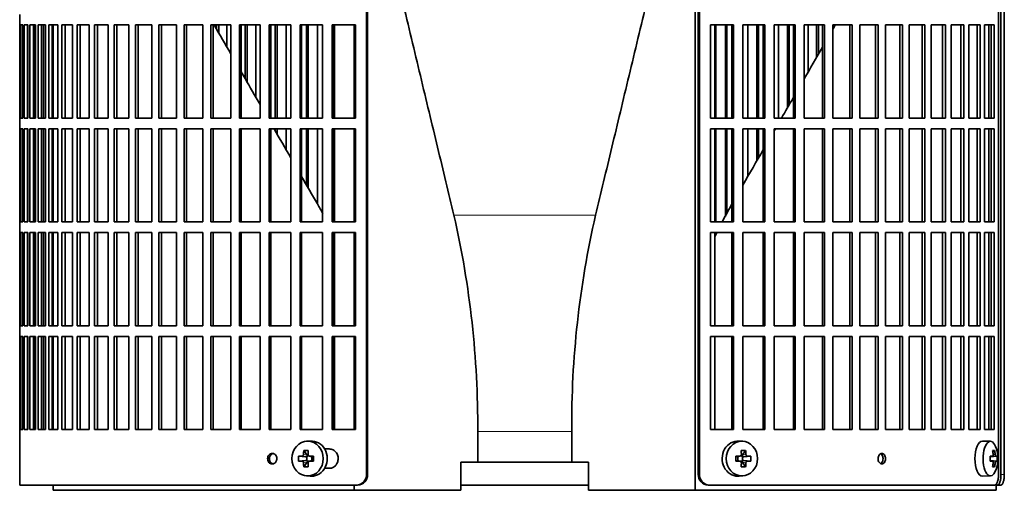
# Model space of a CAD drawing. Header units: millimetres. Extents: x 382 to 1256, y -1271 to 1550.
# Tile 10 of 22: x 388 to 668, y 7 to 141. Entities that reach past the tile are written whole.
import ezdxf

# ---------------------------------------------------------------- set-up
doc = ezdxf.new("R2010")
doc.units = ezdxf.units.MM
for name, color, linetype in [('M5X8_UNI7687', 7, 'Continuous'), ('VSI344-454_FILTR', 7, 'Continuous'), ('VSI344-454_SUPPO', 7, 'Continuous')]:
    doc.layers.add(name, color=color, linetype=linetype)

# ---------------------------------------------------------------- blocks, each defined once
blk = doc.blocks.new('SE')
at = {"layer": 'M5X8_UNI7687', "color": 7, "linetype": 'Continuous', "lineweight": 35}
for p, q in [((470.86, 20.78), (469.81, 20.71)), ((593.74, 20.71), (592.69, 20.78)), ((664.12, 20.72), (661.86, 20.79)), ((469.02, 18.12), (469.93, 16.82)), ((594.53, 18.12), (593.62, 16.82)), ((665.29, 18.12), (664.78, 17.73)), ((467.53, 16.48), (469.48, 16.32)), ((467.53, 15.09), (469.48, 15.25)), ((469.02, 13.45), (469.93, 14.75)), ((469.9, 15.22), (469.9, 16.35)), ((470.07, 16.54), (470.56, 16.54)), ((470.58, 15.04), (470.07, 15.04)), ((470.55, 16.51), (471.31, 16.32)), ((471.31, 15.25), (470.55, 15.06)), ((471.26, 16.33), (471.26, 15.24)), ((471.77, 16.48), (471.35, 16.32)), ((471.77, 15.09), (471.35, 15.25)), ((591.78, 16.48), (592.2, 16.32)), ((591.78, 15.09), (592.2, 15.25)), ((592.24, 16.32), (593, 16.51)), ((593, 15.06), (592.24, 15.25)), ((592.29, 15.24), (592.29, 16.33)), ((592.97, 16.54), (593.48, 16.54)), ((593.48, 15.04), (592.99, 15.04)), ((594.53, 13.45), (593.62, 14.75)), ((593.65, 16.35), (593.65, 15.22)), ((596.02, 16.48), (594.07, 16.32)), ((596.02, 15.09), (594.07, 15.25)), ((664.02, 16.43), (664.68, 16.5)), ((665.99, 16.48), (664.02, 16.34)), ((665.99, 15.09), (664.02, 15.24)), ((664.68, 15.08), (664.02, 15.14)), ((665.29, 13.45), (664.78, 13.84)), ((469.81, 10.86), (470.86, 10.8)), ((592.69, 10.8), (593.74, 10.86)), ((661.86, 10.79), (664.12, 10.86))]:
    blk.add_line(p, q, dxfattribs=at)
at = {"layer": 'M5X8_UNI7687', "color": 4, "linetype": 'Continuous', "lineweight": 9}
for p, q in [((468.92, 16.99), (469.93, 16.82)), ((593.62, 16.82), (594.63, 16.99)), ((664.88, 16.94), (665.48, 16.99)), ((469.48, 16.32), (468.47, 16.5)), ((468.47, 15.08), (469.48, 15.25)), ((469.93, 14.75), (468.92, 14.58)), ((470.66, 16.5), (471.35, 16.32)), ((471.35, 15.25), (470.66, 15.08)), ((592.2, 16.32), (592.89, 16.5)), ((592.89, 15.08), (592.2, 15.25)), ((594.63, 14.58), (593.62, 14.75)), ((595.08, 16.5), (594.07, 16.32)), ((594.07, 15.25), (595.08, 15.08)), ((665.69, 16.5), (664.02, 16.34)), ((664.02, 16.43), (664.67, 16.5)), ((664.02, 15.23), (665.69, 15.08)), ((664.67, 15.08), (664.02, 15.14)), ((665.48, 14.58), (664.88, 14.63))]:
    blk.add_line(p, q, dxfattribs=at)
at = {"layer": 'M5X8_UNI7687', "color": 7, "linetype": 'Continuous', "lineweight": 35}
for centre, radius, start, end in [((470.67, 16.96), 0.465, 175.8523, 268.5202), ((592.88, 16.96), 0.465, 271.4799, 4.1476), ((656.21, 15.79), 10, 343.7273, 16.2727), ((478.11, 15.79), 10.6, 176.2556, 183.7444), ((470.67, 14.61), 0.465, 91.4799, 184.1476), ((422.41, 15.79), 49.36, 359.1963, 0.8037), ((641.14, 15.79), 49.36, 179.1963, 180.8037), ((592.88, 14.61), 0.465, 355.8523, 88.5202), ((585.44, 15.79), 10.6, 356.2556, 3.7444), ((656.59, 15.79), 9.42, 355.7871, 4.2129)]:
    blk.add_arc(centre, radius, start, end, dxfattribs=at)
for centre in [(470.07, 15.79), (593.48, 15.79)]:
    blk.add_ellipse(centre, major_axis=(0, -4.93), ratio=0.906308, dxfattribs=at)
for centre, major_axis, ratio, start_param, end_param in [((471.13, 15.79), (0, -5), 0.906308, 0, 3.201231), ((592.42, 15.79), (0, -5), 0.906308, 3.081955, 6.283185), ((661.83, 15.79), (0, -5), 0.422618, 3.141593, 6.283185), ((664.1, 15.79), (0, -4.93), 0.422618, 2.175256, 6.283185), ((473.88, 15.79), (0, 10), 0.5, 1.335108, 1.449667), ((472.82, 12.72), (-8.86, 2.7), 0.529916, -1.123958, -0.974266), ((469.47, 16.82), (0.561, -0.512), 0.450112, 0.58713, 1.105331), ((473.6, 15.79), (0, 10), 0.34202, 1.335108, 1.449667), ((590.73, 12.72), (8.86, 2.7), 0.529916, 0.974266, 1.123958), ((589.95, 15.79), (0, 10), 0.34202, -1.449667, -1.335108), ((594.08, 16.82), (-0.561, -0.512), 0.450112, 5.177855, 5.696055), ((589.67, 15.79), (0, 10), 0.5, -1.449667, -1.335108), ((658.21, 12.72), (7.75, 5.06), 0.247104, 0.286808, 0.4365), ((656.29, 15.79), (0, 10), 0.866025, 4.833518, 4.948078), ((656.16, 15.79), (0, 10), 0.939693, 4.833518, 4.948078), ((473.74, 15.63), (-9.99, 0.37), 0.07899, -1.011873, -0.897313), ((473.74, 15.94), (-9.99, -0.37), 0.07899, 0.897313, 1.011873), ((473.88, 15.79), (0, -10), 0.5, -1.449667, -1.335108), ((469.47, 16.82), (0.85, -0.111), 0.58208, 4.795805, 5.314006), ((469.47, 14.75), (0.85, 0.111), 0.58208, 0.96918, 1.487381), ((469.67, 16.79), (0.019, -0.502), 0.906042, 0.483343, 1.010141), ((469.67, 14.78), (0.019, 0.502), 0.906042, 5.273044, 5.799842), ((469.47, 14.75), (0.561, 0.512), 0.450112, 5.177855, 5.696055), ((473.6, 15.79), (0, -10), 0.34202, -1.449667, -1.335108), ((473.74, 15.63), (-9.99, 0.37), 0.07899, -1.36869, -1.254131), ((473.74, 15.94), (-9.99, -0.37), 0.07899, 1.254131, 1.36869), ((471.35, 16.82), (0.03, 0.507), 0.355475, 3.073309, 3.29989), ((471.35, 14.75), (0.03, -0.507), 0.355475, 2.983295, 3.209876), ((589.81, 15.63), (9.99, 0.37), 0.07899, 1.254131, 1.36869), ((589.81, 15.94), (9.99, -0.37), 0.07899, -1.36869, -1.254131), ((592.2, 16.82), (-0.03, 0.507), 0.355475, 2.983295, 3.209876), ((592.2, 14.75), (-0.03, -0.507), 0.355475, 3.073309, 3.29989), ((589.95, 15.79), (0, -10), 0.34202, 1.335108, 1.449667), ((593.88, 16.79), (-0.019, -0.502), 0.906042, 5.273044, 5.799842), ((593.88, 14.78), (-0.019, 0.502), 0.906042, 0.483343, 1.010141), ((594.08, 14.75), (-0.561, 0.512), 0.450112, 0.58713, 1.105331), ((594.08, 16.82), (-0.85, -0.111), 0.58208, 0.96918, 1.487381), ((594.08, 14.75), (-0.85, 0.111), 0.58208, 4.795805, 5.314006), ((589.67, 15.79), (0, -10), 0.5, 1.335108, 1.449667), ((589.81, 15.63), (9.99, 0.37), 0.07899, 0.897313, 1.011873), ((589.81, 15.94), (9.99, -0.37), 0.07899, -1.011873, -0.897313), ((656.22, 15.63), (9.97, 0.79), 0.036834, 0.556003, 0.670562), ((659.51, 15.79), (0, -9.26), 0.488139, 1.49595, 1.645642), ((656.22, 15.94), (9.97, -0.79), 0.036834, -0.670562, -0.556003), ((656.29, 15.79), (0, -10), 0.866025, 1.335108, 1.449667), ((656.16, 15.79), (0, -10), 0.939693, 1.335108, 1.449667), ((656.22, 15.63), (9.97, 0.79), 0.036834, 0.199185, 0.313745), ((656.22, 15.94), (9.97, -0.79), 0.036834, -0.313745, -0.199185), ((472.82, 18.85), (-8.86, -2.7), 0.529916, 0.974266, 1.123958), ((590.73, 18.85), (8.86, -2.7), 0.529916, -1.123958, -0.974266), ((664.1, 15.79), (0, -4.93), 0.422618, 0, 0.966337), ((658.21, 18.85), (7.75, -5.06), 0.247104, -0.4365, -0.286808), ((471.13, 15.79), (0, -5), 0.906308, 6.223547, 6.283185), ((592.42, 15.79), (0, -5), 0.906308, 0, 0.059638), ((661.83, 15.79), (0, -5), 0.422618, 0, 0.012961)]:
    blk.add_ellipse(centre, major_axis=major_axis, ratio=ratio, start_param=start_param, end_param=end_param, dxfattribs=at)
for points in [[(468.47, 16.5), (468.48, 16.5), (468.51, 16.5), (468.56, 16.51), (468.59, 16.52), (468.63, 16.53), (468.67, 16.56), (468.71, 16.58), (468.74, 16.61), (468.78, 16.64), (468.81, 16.68), (468.84, 16.72), (468.86, 16.76), (468.88, 16.81), (468.89, 16.85), (468.91, 16.89), (468.92, 16.94), (468.92, 16.98), (468.92, 16.99)], [(594.63, 16.99), (594.63, 16.98), (594.63, 16.94), (594.64, 16.89), (594.65, 16.85), (594.67, 16.81), (594.69, 16.76), (594.71, 16.72), (594.74, 16.68), (594.77, 16.64), (594.81, 16.61), (594.84, 16.58), (594.88, 16.56), (594.92, 16.53), (594.95, 16.52), (594.99, 16.51), (595.04, 16.5), (595.06, 16.5), (595.08, 16.5)], [(664.67, 16.5), (664.68, 16.5), (664.7, 16.5), (664.73, 16.51), (664.75, 16.52), (664.77, 16.53), (664.79, 16.56), (664.81, 16.58), (664.83, 16.61), (664.84, 16.64), (664.86, 16.68), (664.87, 16.72), (664.88, 16.76), (664.88, 16.81), (664.89, 16.85), (664.89, 16.89), (664.89, 16.94), (664.89, 16.98), (664.88, 16.99)], [(665.48, 16.99), (665.49, 16.98), (665.49, 16.94), (665.5, 16.89), (665.51, 16.85), (665.52, 16.81), (665.53, 16.76), (665.54, 16.72), (665.55, 16.68), (665.57, 16.64), (665.58, 16.61), (665.6, 16.58), (665.62, 16.56), (665.63, 16.53), (665.65, 16.52), (665.66, 16.51), (665.68, 16.5), (665.69, 16.5), (665.69, 16.5)], [(468.92, 14.58), (468.92, 14.6), (468.92, 14.63), (468.91, 14.68), (468.89, 14.72), (468.88, 14.77), (468.86, 14.81), (468.84, 14.85), (468.81, 14.89), (468.78, 14.93), (468.74, 14.96), (468.71, 14.99), (468.67, 15.02), (468.63, 15.04), (468.59, 15.05), (468.56, 15.07), (468.51, 15.07), (468.48, 15.08), (468.47, 15.08)], [(595.08, 15.08), (595.06, 15.08), (595.04, 15.07), (594.99, 15.07), (594.95, 15.05), (594.92, 15.04), (594.88, 15.02), (594.84, 14.99), (594.81, 14.96), (594.77, 14.93), (594.74, 14.89), (594.71, 14.85), (594.69, 14.81), (594.67, 14.77), (594.65, 14.72), (594.64, 14.68), (594.63, 14.63), (594.63, 14.6), (594.63, 14.58)], [(664.88, 14.58), (664.89, 14.6), (664.89, 14.63), (664.89, 14.68), (664.89, 14.72), (664.88, 14.77), (664.88, 14.81), (664.87, 14.85), (664.86, 14.89), (664.84, 14.93), (664.83, 14.96), (664.81, 14.99), (664.79, 15.02), (664.77, 15.04), (664.75, 15.05), (664.73, 15.07), (664.7, 15.07), (664.68, 15.08), (664.67, 15.08)], [(665.69, 15.08), (665.69, 15.08), (665.68, 15.07), (665.66, 15.07), (665.65, 15.05), (665.63, 15.04), (665.62, 15.02), (665.6, 14.99), (665.58, 14.96), (665.57, 14.93), (665.55, 14.89), (665.54, 14.85), (665.53, 14.81), (665.52, 14.77), (665.51, 14.72), (665.5, 14.68), (665.49, 14.63), (665.49, 14.6), (665.48, 14.58)]]:
    blk.add_open_spline(points, degree=3, dxfattribs=at)
at = {"layer": 'VSI344-454_FILTR', "color": 7, "linetype": 'Continuous', "lineweight": 35}
for p, q in [((581.1, 11.29), (581.1, 284.29)), ((581.44, 11.29), (581.44, 284.29)), ((666.4, 11.29), (666.4, 284.29)), ((486.84, 11.29), (486.84, 282.29)), ((487.15, 11.29), (487.15, 282.29)), ((667.11, 11.29), (667.11, 280.29)), ((668.06, 11.29), (668.06, 280.29)), ((388.27, 142.04), (388.27, 139.04)), ((388.27, 139.04), (388.4, 139.04)), ((388.28, 112.54), (388.28, 139.04)), ((388.4, 112.54), (388.4, 139.04)), ((388.56, 139.04), (389.17, 139.04)), ((388.56, 112.54), (388.56, 139.04)), ((389.17, 112.54), (389.17, 139.04)), ((389.53, 139.04), (390.63, 139.04)), ((389.53, 112.54), (389.53, 139.04)), ((390.52, 112.54), (390.52, 139.04)), ((390.63, 112.54), (390.63, 139.04)), ((391.2, 139.04), (392.79, 139.04)), ((391.2, 112.54), (391.2, 139.04)), ((392.18, 112.54), (392.18, 139.04)), ((392.61, 112.54), (392.61, 139.04)), ((392.79, 112.54), (392.79, 139.04)), ((393.56, 139.04), (395.61, 139.04)), ((393.56, 112.54), (393.56, 139.04)), ((394.51, 112.54), (394.51, 139.04)), ((395.08, 112.54), (395.08, 139.04)), ((395.61, 112.54), (395.61, 139.04)), ((396.59, 139.04), (399.11, 139.04)), ((396.59, 112.54), (396.59, 139.04)), ((397.52, 112.54), (397.52, 139.04)), ((399.11, 112.54), (399.11, 139.04)), ((400.27, 139.04), (403.24, 139.04)), ((400.27, 112.54), (400.27, 139.04)), ((401.18, 112.54), (401.18, 139.04)), ((403.24, 112.54), (403.24, 139.04)), ((404.6, 139.04), (408.01, 139.04)), ((404.6, 112.54), (404.6, 139.04)), ((405.47, 112.54), (405.47, 139.04)), ((408.01, 112.54), (408.01, 139.04)), ((409.55, 139.04), (413.38, 139.04)), ((409.55, 112.54), (409.55, 139.04)), ((410.38, 112.54), (410.38, 139.04)), ((413.38, 112.54), (413.38, 139.04)), ((415.09, 139.04), (419.32, 139.04)), ((415.09, 112.54), (415.09, 139.04)), ((415.89, 112.54), (415.89, 139.04)), ((419.32, 112.54), (419.32, 139.04)), ((421.2, 139.04), (425.81, 139.04)), ((421.2, 112.54), (421.2, 139.04)), ((421.95, 112.54), (421.95, 139.04)), ((425.81, 112.54), (425.81, 139.04)), ((427.85, 139.04), (432.82, 139.04)), ((427.85, 112.54), (427.85, 139.04)), ((428.56, 112.54), (428.56, 139.04)), ((432.82, 112.54), (432.82, 139.04)), ((435, 139.04), (440.31, 139.04)), ((435, 112.54), (435, 139.04)), ((435.66, 112.54), (435.66, 139.04)), ((440.31, 112.54), (440.31, 139.04)), ((442.63, 139.04), (448.25, 139.04)), ((442.63, 112.54), (442.63, 139.04)), ((443.23, 112.54), (443.23, 139.04)), ((444.23, 137.81), (444.23, 139.04)), ((444.86, 136.72), (444.86, 139.04)), ((447.18, 132.69), (447.18, 139.04)), ((448.25, 112.54), (448.25, 139.04)), ((450.69, 139.04), (456.59, 139.04)), ((450.69, 112.54), (450.69, 139.04)), ((451.24, 112.54), (451.24, 139.04)), ((452.37, 123.7), (452.37, 139.04)), ((452.95, 122.71), (452.95, 139.04)), ((455.39, 118.48), (455.39, 139.04)), ((456.59, 112.54), (456.59, 139.04)), ((459.15, 139.04), (465.3, 139.04)), ((459.15, 112.54), (459.15, 139.04)), ((459.63, 112.54), (459.63, 139.04)), ((460.9, 112.54), (460.9, 139.04)), ((461.42, 112.54), (461.42, 139.04)), ((463.97, 112.54), (463.97, 139.04)), ((465.3, 112.54), (465.3, 139.04)), ((467.96, 139.04), (474.33, 139.04)), ((467.96, 112.54), (467.96, 139.04)), ((468.38, 112.54), (468.38, 139.04)), ((469.78, 112.54), (469.78, 139.04)), ((470.23, 112.54), (470.23, 139.04)), ((472.87, 112.54), (472.87, 139.04)), ((474.33, 112.54), (474.33, 139.04)), ((477.08, 139.04), (483.65, 139.04)), ((477.08, 112.54), (477.08, 139.04)), ((477.44, 112.54), (477.44, 139.04)), ((483.65, 112.54), (483.65, 139.04)), ((584.59, 112.54), (584.59, 139.04)), ((584.59, 139.04), (591.06, 139.04)), ((586.11, 112.54), (586.11, 139.04)), ((588.79, 112.54), (588.79, 139.04)), ((589.21, 112.54), (589.21, 139.04)), ((590.67, 112.54), (590.67, 139.04)), ((591.06, 112.54), (591.06, 139.04)), ((593.77, 112.54), (593.77, 139.04)), ((593.77, 139.04), (600.04, 139.04)), ((595.17, 112.54), (595.17, 139.04)), ((597.76, 112.54), (597.76, 139.04)), ((598.25, 112.54), (598.25, 139.04)), ((599.58, 112.54), (599.58, 139.04)), ((600.04, 112.54), (600.04, 139.04)), ((602.65, 112.54), (602.65, 139.04)), ((602.65, 139.04), (608.67, 139.04)), ((603.92, 112.54), (603.92, 139.04)), ((606.41, 115.45), (606.41, 139.04)), ((606.96, 116.39), (606.96, 139.04)), ((608.16, 112.54), (608.16, 139.04)), ((608.67, 112.54), (608.67, 139.04)), ((611.18, 112.54), (611.18, 139.04)), ((611.18, 139.04), (616.94, 139.04)), ((612.31, 125.67), (612.31, 139.04)), ((614.7, 129.8), (614.7, 139.04)), ((615.3, 130.84), (615.3, 139.04)), ((616.36, 112.54), (616.36, 139.04)), ((616.94, 112.54), (616.94, 139.04)), ((619.32, 112.54), (619.32, 139.04)), ((619.32, 139.04), (624.79, 139.04)), ((624.16, 112.54), (624.16, 139.04)), ((624.79, 112.54), (624.79, 139.04)), ((627.04, 112.54), (627.04, 139.04)), ((627.04, 139.04), (632.18, 139.04)), ((631.5, 112.54), (631.5, 139.04)), ((632.18, 112.54), (632.18, 139.04)), ((634.29, 139.04), (639.09, 139.04)), ((634.29, 112.54), (634.29, 139.04)), ((638.36, 112.54), (638.36, 139.04)), ((639.09, 112.54), (639.09, 139.04)), ((641.05, 139.04), (645.47, 139.04)), ((641.05, 112.54), (641.05, 139.04)), ((644.7, 112.54), (644.7, 139.04)), ((645.47, 112.54), (645.47, 139.04)), ((647.27, 139.04), (651.3, 139.04)), ((647.27, 112.54), (647.27, 139.04)), ((650.49, 112.54), (650.49, 139.04)), ((651.3, 112.54), (651.3, 139.04)), ((652.93, 139.04), (656.55, 139.04)), ((652.93, 112.54), (652.93, 139.04)), ((655.69, 112.54), (655.69, 139.04)), ((656.55, 112.54), (656.55, 139.04)), ((658, 139.04), (661.19, 139.04)), ((658, 112.54), (658, 139.04)), ((660.3, 112.54), (660.3, 139.04)), ((661.19, 112.54), (661.19, 139.04)), ((662.45, 139.04), (665.2, 139.04)), ((662.45, 112.54), (662.45, 139.04)), ((664.28, 112.54), (664.28, 139.04)), ((665.2, 112.54), (665.2, 139.04)), ((388.27, 112.54), (388.4, 112.54)), ((388.27, 112.54), (388.27, 109.54)), ((388.56, 112.54), (389.17, 112.54)), ((389.53, 112.54), (390.63, 112.54)), ((391.2, 112.54), (392.79, 112.54)), ((393.56, 112.54), (395.61, 112.54)), ((396.59, 112.54), (399.11, 112.54)), ((400.27, 112.54), (403.24, 112.54)), ((404.6, 112.54), (408.01, 112.54)), ((409.55, 112.54), (413.38, 112.54)), ((415.09, 112.54), (419.32, 112.54)), ((421.2, 112.54), (425.81, 112.54)), ((427.85, 112.54), (432.82, 112.54)), ((435, 112.54), (440.31, 112.54)), ((442.63, 112.54), (448.25, 112.54)), ((450.69, 112.54), (456.59, 112.54)), ((459.15, 112.54), (465.3, 112.54)), ((467.96, 112.54), (474.33, 112.54)), ((477.08, 112.54), (483.65, 112.54)), ((584.59, 112.54), (591.06, 112.54)), ((593.77, 112.54), (600.04, 112.54)), ((602.65, 112.54), (608.67, 112.54)), ((611.18, 112.54), (616.94, 112.54)), ((619.32, 112.54), (624.79, 112.54)), ((627.04, 112.54), (632.18, 112.54)), ((634.29, 112.54), (639.09, 112.54)), ((641.05, 112.54), (645.47, 112.54)), ((647.27, 112.54), (651.3, 112.54)), ((652.93, 112.54), (656.55, 112.54)), ((658, 112.54), (661.19, 112.54)), ((662.45, 112.54), (665.2, 112.54)), ((388.27, 109.54), (388.4, 109.54)), ((388.28, 83.04), (388.28, 109.54)), ((388.4, 83.04), (388.4, 109.54)), ((388.56, 109.54), (389.17, 109.54)), ((388.56, 83.04), (388.56, 109.54)), ((389.17, 83.04), (389.17, 109.54)), ((389.53, 109.54), (390.63, 109.54)), ((389.53, 83.04), (389.53, 109.54)), ((390.52, 83.04), (390.52, 109.54)), ((390.63, 83.04), (390.63, 109.54)), ((391.2, 109.54), (392.79, 109.54)), ((391.2, 83.04), (391.2, 109.54)), ((392.18, 83.04), (392.18, 109.54)), ((392.61, 83.04), (392.61, 109.54)), ((392.79, 83.04), (392.79, 109.54)), ((393.56, 109.54), (395.61, 109.54)), ((393.56, 83.04), (393.56, 109.54)), ((394.51, 83.04), (394.51, 109.54)), ((395.08, 83.04), (395.08, 109.54)), ((395.61, 83.04), (395.61, 109.54)), ((396.59, 109.54), (399.11, 109.54)), ((396.59, 83.04), (396.59, 109.54)), ((397.52, 83.04), (397.52, 109.54)), ((399.11, 83.04), (399.11, 109.54)), ((400.27, 109.54), (403.24, 109.54)), ((400.27, 83.04), (400.27, 109.54)), ((401.18, 83.04), (401.18, 109.54)), ((403.24, 83.04), (403.24, 109.54)), ((404.6, 109.54), (408.01, 109.54)), ((404.6, 83.04), (404.6, 109.54)), ((405.47, 83.04), (405.47, 109.54)), ((408.01, 83.04), (408.01, 109.54)), ((409.55, 109.54), (413.38, 109.54)), ((409.55, 83.04), (409.55, 109.54)), ((410.38, 83.04), (410.38, 109.54)), ((413.38, 83.04), (413.38, 109.54)), ((415.09, 109.54), (419.32, 109.54)), ((415.09, 83.04), (415.09, 109.54)), ((415.89, 83.04), (415.89, 109.54)), ((419.32, 83.04), (419.32, 109.54)), ((421.2, 109.54), (425.81, 109.54)), ((421.2, 83.04), (421.2, 109.54)), ((421.95, 83.04), (421.95, 109.54)), ((425.81, 83.04), (425.81, 109.54)), ((427.85, 109.54), (432.82, 109.54)), ((427.85, 83.04), (427.85, 109.54)), ((428.56, 83.04), (428.56, 109.54)), ((432.82, 83.04), (432.82, 109.54)), ((435, 109.54), (440.31, 109.54)), ((435, 83.04), (435, 109.54)), ((435.66, 83.04), (435.66, 109.54)), ((440.31, 83.04), (440.31, 109.54)), ((442.63, 109.54), (448.25, 109.54)), ((442.63, 83.04), (442.63, 109.54)), ((443.23, 83.04), (443.23, 109.54)), ((448.25, 83.04), (448.25, 109.54)), ((450.69, 109.54), (456.59, 109.54)), ((450.69, 83.04), (450.69, 109.54)), ((451.24, 83.04), (451.24, 109.54)), ((456.59, 83.04), (456.59, 109.54)), ((459.15, 109.54), (465.3, 109.54)), ((459.15, 83.04), (459.15, 109.54)), ((459.63, 83.04), (459.63, 109.54)), ((460.9, 108.92), (460.9, 109.54)), ((461.42, 108.03), (461.42, 109.54)), ((463.97, 103.62), (463.97, 109.54)), ((465.3, 83.04), (465.3, 109.54)), ((467.96, 109.54), (474.33, 109.54)), ((467.96, 83.04), (467.96, 109.54)), ((468.38, 83.04), (468.38, 109.54)), ((469.78, 93.55), (469.78, 109.54)), ((470.23, 92.76), (470.23, 109.54)), ((472.87, 88.19), (472.87, 109.54)), ((474.33, 83.04), (474.33, 109.54)), ((477.08, 109.54), (483.65, 109.54)), ((477.08, 83.04), (477.08, 109.54)), ((477.44, 83.04), (477.44, 109.54)), ((483.65, 83.04), (483.65, 109.54)), ((584.59, 83.04), (584.59, 109.54)), ((584.59, 109.54), (591.06, 109.54)), ((586.11, 83.04), (586.11, 109.54)), ((588.79, 84.56), (588.79, 109.54)), ((589.21, 85.38), (589.21, 109.54)), ((590.67, 83.04), (590.67, 109.54)), ((591.06, 83.04), (591.06, 109.54)), ((593.77, 83.04), (593.77, 109.54)), ((593.77, 109.54), (600.04, 109.54)), ((595.17, 95.97), (595.17, 109.54)), ((597.76, 100.47), (597.76, 109.54)), ((598.25, 101.31), (598.25, 109.54)), ((599.58, 83.04), (599.58, 109.54)), ((600.04, 83.04), (600.04, 109.54)), ((602.65, 83.04), (602.65, 109.54)), ((602.65, 109.54), (608.67, 109.54)), ((608.16, 83.04), (608.16, 109.54)), ((608.67, 83.04), (608.67, 109.54)), ((611.18, 83.04), (611.18, 109.54)), ((611.18, 109.54), (616.94, 109.54)), ((616.36, 83.04), (616.36, 109.54)), ((616.94, 83.04), (616.94, 109.54)), ((619.32, 83.04), (619.32, 109.54)), ((619.32, 109.54), (624.79, 109.54)), ((624.16, 83.04), (624.16, 109.54)), ((624.79, 83.04), (624.79, 109.54)), ((627.04, 83.04), (627.04, 109.54)), ((627.04, 109.54), (632.18, 109.54)), ((631.5, 83.04), (631.5, 109.54)), ((632.18, 83.04), (632.18, 109.54)), ((634.29, 109.54), (639.09, 109.54)), ((634.29, 83.04), (634.29, 109.54)), ((638.36, 83.04), (638.36, 109.54)), ((639.09, 83.04), (639.09, 109.54)), ((641.05, 109.54), (645.47, 109.54)), ((641.05, 83.04), (641.05, 109.54)), ((644.7, 83.04), (644.7, 109.54)), ((645.47, 83.04), (645.47, 109.54)), ((647.27, 109.54), (651.3, 109.54)), ((647.27, 83.04), (647.27, 109.54)), ((650.49, 83.04), (650.49, 109.54)), ((651.3, 83.04), (651.3, 109.54)), ((652.93, 109.54), (656.55, 109.54)), ((652.93, 83.04), (652.93, 109.54)), ((655.69, 83.04), (655.69, 109.54)), ((656.55, 83.04), (656.55, 109.54)), ((658, 109.54), (661.19, 109.54)), ((658, 83.04), (658, 109.54)), ((660.3, 83.04), (660.3, 109.54)), ((661.19, 83.04), (661.19, 109.54)), ((662.45, 109.54), (665.2, 109.54)), ((662.45, 83.04), (662.45, 109.54)), ((664.28, 83.04), (664.28, 109.54)), ((665.2, 83.04), (665.2, 109.54)), ((388.27, 83.04), (388.4, 83.04)), ((388.27, 83.04), (388.27, 80.04)), ((388.56, 83.04), (389.17, 83.04)), ((389.53, 83.04), (390.63, 83.04)), ((391.2, 83.04), (392.79, 83.04)), ((393.56, 83.04), (395.61, 83.04)), ((396.59, 83.04), (399.11, 83.04)), ((400.27, 83.04), (403.24, 83.04)), ((404.6, 83.04), (408.01, 83.04)), ((409.55, 83.04), (413.38, 83.04)), ((415.09, 83.04), (419.32, 83.04)), ((421.2, 83.04), (425.81, 83.04)), ((427.85, 83.04), (432.82, 83.04)), ((435, 83.04), (440.31, 83.04)), ((442.63, 83.04), (448.25, 83.04)), ((450.69, 83.04), (456.59, 83.04)), ((459.15, 83.04), (465.3, 83.04)), ((467.96, 83.04), (474.33, 83.04)), ((477.08, 83.04), (483.65, 83.04)), ((584.59, 83.04), (591.06, 83.04)), ((593.77, 83.04), (600.04, 83.04)), ((602.65, 83.04), (608.67, 83.04)), ((611.18, 83.04), (616.94, 83.04)), ((619.32, 83.04), (624.79, 83.04)), ((627.04, 83.04), (632.18, 83.04)), ((634.29, 83.04), (639.09, 83.04)), ((641.05, 83.04), (645.47, 83.04)), ((647.27, 83.04), (651.3, 83.04)), ((652.93, 83.04), (656.55, 83.04)), ((658, 83.04), (661.19, 83.04)), ((662.45, 83.04), (665.2, 83.04)), ((388.27, 80.04), (388.4, 80.04)), ((388.28, 53.54), (388.28, 80.04)), ((388.4, 53.54), (388.4, 80.04)), ((388.56, 80.04), (389.17, 80.04)), ((388.56, 53.54), (388.56, 80.04)), ((389.17, 53.54), (389.17, 80.04)), ((389.53, 80.04), (390.63, 80.04)), ((389.53, 53.54), (389.53, 80.04)), ((390.52, 53.54), (390.52, 80.04)), ((390.63, 53.54), (390.63, 80.04)), ((391.2, 80.04), (392.79, 80.04)), ((391.2, 53.54), (391.2, 80.04)), ((392.18, 53.54), (392.18, 80.04)), ((392.61, 53.54), (392.61, 80.04)), ((392.79, 53.54), (392.79, 80.04)), ((393.56, 80.04), (395.61, 80.04)), ((393.56, 53.54), (393.56, 80.04)), ((394.51, 53.54), (394.51, 80.04)), ((395.08, 53.54), (395.08, 80.04)), ((395.61, 53.54), (395.61, 80.04)), ((396.59, 80.04), (399.11, 80.04)), ((396.59, 53.54), (396.59, 80.04)), ((397.52, 53.54), (397.52, 80.04)), ((399.11, 53.54), (399.11, 80.04)), ((400.27, 80.04), (403.24, 80.04)), ((400.27, 53.54), (400.27, 80.04)), ((401.18, 53.54), (401.18, 80.04)), ((403.24, 53.54), (403.24, 80.04)), ((404.6, 80.04), (408.01, 80.04)), ((404.6, 53.54), (404.6, 80.04)), ((405.47, 53.54), (405.47, 80.04)), ((408.01, 53.54), (408.01, 80.04)), ((409.55, 80.04), (413.38, 80.04)), ((409.55, 53.54), (409.55, 80.04)), ((410.38, 53.54), (410.38, 80.04)), ((413.38, 53.54), (413.38, 80.04)), ((415.09, 80.04), (419.32, 80.04)), ((415.09, 53.54), (415.09, 80.04)), ((415.89, 53.54), (415.89, 80.04)), ((419.32, 53.54), (419.32, 80.04)), ((421.2, 80.04), (425.81, 80.04)), ((421.2, 53.54), (421.2, 80.04)), ((421.95, 53.54), (421.95, 80.04)), ((425.81, 53.54), (425.81, 80.04)), ((427.85, 80.04), (432.82, 80.04)), ((427.85, 53.54), (427.85, 80.04)), ((428.56, 53.54), (428.56, 80.04)), ((432.82, 53.54), (432.82, 80.04)), ((435, 80.04), (440.31, 80.04)), ((435, 53.54), (435, 80.04)), ((435.66, 53.54), (435.66, 80.04)), ((440.31, 53.54), (440.31, 80.04)), ((442.63, 80.04), (448.25, 80.04)), ((442.63, 53.54), (442.63, 80.04)), ((443.23, 53.54), (443.23, 80.04)), ((448.25, 53.54), (448.25, 80.04)), ((450.69, 80.04), (456.59, 80.04)), ((450.69, 53.54), (450.69, 80.04)), ((451.24, 53.54), (451.24, 80.04)), ((456.59, 53.54), (456.59, 80.04)), ((459.15, 80.04), (465.3, 80.04)), ((459.15, 53.54), (459.15, 80.04)), ((459.63, 53.54), (459.63, 80.04)), ((465.3, 53.54), (465.3, 80.04)), ((467.96, 80.04), (474.33, 80.04)), ((467.96, 53.54), (467.96, 80.04)), ((468.38, 53.54), (468.38, 80.04)), ((474.33, 53.54), (474.33, 80.04)), ((477.08, 80.04), (483.65, 80.04)), ((477.08, 53.54), (477.08, 80.04)), ((477.44, 53.54), (477.44, 80.04)), ((483.65, 53.54), (483.65, 80.04)), ((584.59, 53.54), (584.59, 80.04)), ((584.59, 80.04), (591.06, 80.04)), ((590.67, 53.54), (590.67, 80.04)), ((591.06, 53.54), (591.06, 80.04)), ((593.77, 53.54), (593.77, 80.04)), ((593.77, 80.04), (600.04, 80.04)), ((599.58, 53.54), (599.58, 80.04)), ((600.04, 53.54), (600.04, 80.04)), ((602.65, 53.54), (602.65, 80.04)), ((602.65, 80.04), (608.67, 80.04)), ((608.16, 53.54), (608.16, 80.04)), ((608.67, 53.54), (608.67, 80.04)), ((611.18, 53.54), (611.18, 80.04)), ((611.18, 80.04), (616.94, 80.04)), ((616.36, 53.54), (616.36, 80.04)), ((616.94, 53.54), (616.94, 80.04)), ((619.32, 53.54), (619.32, 80.04)), ((619.32, 80.04), (624.79, 80.04)), ((624.16, 53.54), (624.16, 80.04)), ((624.79, 53.54), (624.79, 80.04)), ((627.04, 53.54), (627.04, 80.04)), ((627.04, 80.04), (632.18, 80.04)), ((631.5, 53.54), (631.5, 80.04)), ((632.18, 53.54), (632.18, 80.04)), ((634.29, 80.04), (639.09, 80.04)), ((634.29, 53.54), (634.29, 80.04)), ((638.36, 53.54), (638.36, 80.04)), ((639.09, 53.54), (639.09, 80.04)), ((641.05, 80.04), (645.47, 80.04)), ((641.05, 53.54), (641.05, 80.04)), ((644.7, 53.54), (644.7, 80.04)), ((645.47, 53.54), (645.47, 80.04)), ((647.27, 80.04), (651.3, 80.04)), ((647.27, 53.54), (647.27, 80.04)), ((650.49, 53.54), (650.49, 80.04)), ((651.3, 53.54), (651.3, 80.04)), ((652.93, 80.04), (656.55, 80.04)), ((652.93, 53.54), (652.93, 80.04)), ((655.69, 53.54), (655.69, 80.04)), ((656.55, 53.54), (656.55, 80.04)), ((658, 80.04), (661.19, 80.04)), ((658, 53.54), (658, 80.04)), ((660.3, 53.54), (660.3, 80.04)), ((661.19, 53.54), (661.19, 80.04)), ((662.45, 80.04), (665.2, 80.04)), ((662.45, 53.54), (662.45, 80.04)), ((664.28, 53.54), (664.28, 80.04)), ((665.2, 53.54), (665.2, 80.04)), ((388.27, 53.54), (388.4, 53.54)), ((388.27, 53.54), (388.27, 50.54)), ((388.56, 53.54), (389.17, 53.54)), ((389.53, 53.54), (390.63, 53.54)), ((391.2, 53.54), (392.79, 53.54)), ((393.56, 53.54), (395.61, 53.54)), ((396.59, 53.54), (399.11, 53.54)), ((400.27, 53.54), (403.24, 53.54)), ((404.6, 53.54), (408.01, 53.54)), ((409.55, 53.54), (413.38, 53.54)), ((415.09, 53.54), (419.32, 53.54)), ((421.2, 53.54), (425.81, 53.54)), ((427.85, 53.54), (432.82, 53.54)), ((435, 53.54), (440.31, 53.54)), ((442.63, 53.54), (448.25, 53.54)), ((450.69, 53.54), (456.59, 53.54)), ((459.15, 53.54), (465.3, 53.54)), ((467.96, 53.54), (474.33, 53.54)), ((477.08, 53.54), (483.65, 53.54)), ((584.59, 53.54), (591.06, 53.54)), ((593.77, 53.54), (600.04, 53.54)), ((602.65, 53.54), (608.67, 53.54)), ((611.18, 53.54), (616.94, 53.54)), ((619.32, 53.54), (624.79, 53.54)), ((627.04, 53.54), (632.18, 53.54)), ((634.29, 53.54), (639.09, 53.54)), ((641.05, 53.54), (645.47, 53.54)), ((647.27, 53.54), (651.3, 53.54)), ((652.93, 53.54), (656.55, 53.54)), ((658, 53.54), (661.19, 53.54)), ((662.45, 53.54), (665.2, 53.54)), ((388.27, 50.54), (388.4, 50.54)), ((388.28, 24.04), (388.28, 50.54)), ((388.4, 24.04), (388.4, 50.54)), ((388.56, 50.54), (389.17, 50.54)), ((388.56, 24.04), (388.56, 50.54)), ((389.17, 24.04), (389.17, 50.54)), ((389.53, 50.54), (390.63, 50.54)), ((389.53, 24.04), (389.53, 50.54)), ((390.52, 24.04), (390.52, 50.54)), ((390.63, 24.04), (390.63, 50.54)), ((391.2, 50.54), (392.79, 50.54)), ((391.2, 24.04), (391.2, 50.54)), ((392.18, 24.04), (392.18, 50.54)), ((392.61, 24.04), (392.61, 50.54)), ((392.79, 24.04), (392.79, 50.54)), ((393.56, 50.54), (395.61, 50.54)), ((393.56, 24.04), (393.56, 50.54)), ((394.51, 24.04), (394.51, 50.54)), ((395.08, 24.04), (395.08, 50.54)), ((395.61, 24.04), (395.61, 50.54)), ((396.59, 50.54), (399.11, 50.54)), ((396.59, 24.04), (396.59, 50.54)), ((397.52, 24.04), (397.52, 50.54)), ((399.11, 24.04), (399.11, 50.54)), ((400.27, 50.54), (403.24, 50.54)), ((400.27, 24.04), (400.27, 50.54)), ((401.18, 24.04), (401.18, 50.54)), ((403.24, 24.04), (403.24, 50.54)), ((404.6, 50.54), (408.01, 50.54)), ((404.6, 24.04), (404.6, 50.54)), ((405.47, 24.04), (405.47, 50.54)), ((408.01, 24.04), (408.01, 50.54)), ((409.55, 50.54), (413.38, 50.54)), ((409.55, 24.04), (409.55, 50.54)), ((410.38, 24.04), (410.38, 50.54)), ((413.38, 24.04), (413.38, 50.54)), ((415.09, 50.54), (419.32, 50.54)), ((415.09, 24.04), (415.09, 50.54)), ((415.89, 24.04), (415.89, 50.54)), ((419.32, 24.04), (419.32, 50.54)), ((421.2, 50.54), (425.81, 50.54)), ((421.2, 24.04), (421.2, 50.54)), ((421.95, 24.04), (421.95, 50.54)), ((425.81, 24.04), (425.81, 50.54)), ((427.85, 50.54), (432.82, 50.54)), ((427.85, 24.04), (427.85, 50.54)), ((428.56, 24.04), (428.56, 50.54)), ((432.82, 24.04), (432.82, 50.54)), ((435, 50.54), (440.31, 50.54)), ((435, 24.04), (435, 50.54)), ((435.66, 24.04), (435.66, 50.54)), ((440.31, 24.04), (440.31, 50.54)), ((442.63, 50.54), (448.25, 50.54)), ((442.63, 24.04), (442.63, 50.54)), ((443.23, 24.04), (443.23, 50.54)), ((448.25, 24.04), (448.25, 50.54)), ((450.69, 50.54), (456.59, 50.54)), ((450.69, 24.04), (450.69, 50.54)), ((451.24, 24.04), (451.24, 50.54)), ((456.59, 24.04), (456.59, 50.54)), ((459.15, 50.54), (465.3, 50.54)), ((459.15, 24.04), (459.15, 50.54)), ((459.63, 24.04), (459.63, 50.54)), ((465.3, 24.04), (465.3, 50.54)), ((467.96, 50.54), (474.33, 50.54)), ((467.96, 24.04), (467.96, 50.54)), ((468.38, 24.04), (468.38, 50.54)), ((474.33, 24.04), (474.33, 50.54)), ((477.08, 50.54), (483.65, 50.54)), ((477.08, 24.04), (477.08, 50.54)), ((477.44, 24.04), (477.44, 50.54)), ((483.65, 24.04), (483.65, 50.54)), ((584.59, 24.04), (584.59, 50.54)), ((584.59, 50.54), (591.06, 50.54)), ((590.67, 24.04), (590.67, 50.54)), ((591.06, 24.04), (591.06, 50.54)), ((593.77, 24.04), (593.77, 50.54)), ((593.77, 50.54), (600.04, 50.54)), ((599.58, 24.04), (599.58, 50.54)), ((600.04, 24.04), (600.04, 50.54)), ((602.65, 24.04), (602.65, 50.54)), ((602.65, 50.54), (608.67, 50.54)), ((608.16, 24.04), (608.16, 50.54)), ((608.67, 24.04), (608.67, 50.54)), ((611.18, 24.04), (611.18, 50.54)), ((611.18, 50.54), (616.94, 50.54)), ((616.36, 24.04), (616.36, 50.54)), ((616.94, 24.04), (616.94, 50.54)), ((619.32, 24.04), (619.32, 50.54)), ((619.32, 50.54), (624.79, 50.54)), ((624.16, 24.04), (624.16, 50.54)), ((624.79, 24.04), (624.79, 50.54)), ((627.04, 24.04), (627.04, 50.54)), ((627.04, 50.54), (632.18, 50.54)), ((631.5, 24.04), (631.5, 50.54)), ((632.18, 24.04), (632.18, 50.54)), ((634.29, 50.54), (639.09, 50.54)), ((634.29, 24.04), (634.29, 50.54)), ((638.36, 24.04), (638.36, 50.54)), ((639.09, 24.04), (639.09, 50.54)), ((641.05, 50.54), (645.47, 50.54)), ((641.05, 24.04), (641.05, 50.54)), ((644.7, 24.04), (644.7, 50.54)), ((645.47, 24.04), (645.47, 50.54)), ((647.27, 50.54), (651.3, 50.54)), ((647.27, 24.04), (647.27, 50.54)), ((650.49, 24.04), (650.49, 50.54)), ((651.3, 24.04), (651.3, 50.54)), ((652.93, 50.54), (656.55, 50.54)), ((652.93, 24.04), (652.93, 50.54)), ((655.69, 24.04), (655.69, 50.54)), ((656.55, 24.04), (656.55, 50.54)), ((658, 50.54), (661.19, 50.54)), ((658, 24.04), (658, 50.54)), ((660.3, 24.04), (660.3, 50.54)), ((661.19, 24.04), (661.19, 50.54)), ((662.45, 50.54), (665.2, 50.54)), ((662.45, 24.04), (662.45, 50.54)), ((664.28, 24.04), (664.28, 50.54)), ((665.2, 24.04), (665.2, 50.54)), ((388.27, 24.04), (388.4, 24.04)), ((388.27, 24.04), (388.27, 8.29)), ((388.56, 24.04), (389.17, 24.04)), ((389.53, 24.04), (390.63, 24.04)), ((391.2, 24.04), (392.79, 24.04)), ((393.56, 24.04), (395.61, 24.04)), ((396.59, 24.04), (399.11, 24.04)), ((400.27, 24.04), (403.24, 24.04)), ((404.6, 24.04), (408.01, 24.04)), ((409.55, 24.04), (413.38, 24.04)), ((415.09, 24.04), (419.32, 24.04)), ((421.2, 24.04), (425.81, 24.04)), ((427.85, 24.04), (432.82, 24.04)), ((435, 24.04), (440.31, 24.04)), ((442.63, 24.04), (448.25, 24.04)), ((450.69, 24.04), (456.59, 24.04)), ((459.15, 24.04), (465.3, 24.04)), ((467.96, 24.04), (474.33, 24.04)), ((477.08, 24.04), (483.65, 24.04)), ((584.59, 24.04), (591.06, 24.04)), ((593.77, 24.04), (600.04, 24.04)), ((602.65, 24.04), (608.67, 24.04)), ((611.18, 24.04), (616.94, 24.04)), ((619.32, 24.04), (624.79, 24.04)), ((627.04, 24.04), (632.18, 24.04)), ((634.29, 24.04), (639.09, 24.04)), ((641.05, 24.04), (645.47, 24.04)), ((647.27, 24.04), (651.3, 24.04)), ((652.93, 24.04), (656.55, 24.04)), ((658, 24.04), (661.19, 24.04)), ((662.45, 24.04), (665.2, 24.04)), ((476.23, 18.54), (474.91, 18.54)), ((474.91, 13.04), (476.23, 13.04)), ((484, 8.29), (388.27, 8.29)), ((484.31, 8.29), (484, 8.29)), ((513.61, 8.29), (549.94, 8.29)), ((584.25, 8.29), (583.9, 8.29)), ((584.25, 8.29), (665.34, 8.29)), ((665.78, 8.29), (666.14, 8.29)), ((667.09, 8.29), (666.14, 8.29))]:
    blk.add_line(p, q, dxfattribs=at)
at = {"layer": 'VSI344-454_FILTR', "color": 4, "linetype": 'Continuous', "lineweight": 9}
for p, q in [((458.73, 15.79), (459.23, 15.79)), ((487.15, 11.29), (486.84, 11.29)), ((581.44, 11.29), (581.1, 11.29)), ((668.06, 11.29), (667.11, 11.29))]:
    blk.add_line(p, q, dxfattribs=at)
at = {"layer": 'VSI344-454_FILTR', "color": 7, "linetype": 'Continuous', "lineweight": 35}
for centre, radius, start, end in [((483.91, 11.21), 2.93, 271.7112, 1.4421), ((484.22, 11.21), 2.93, 271.6802, 1.4745), ((584.01, 11.2), 2.91, 178.231, 267.8935), ((584.35, 11.19), 2.91, 178.1916, 267.9344)]:
    blk.add_arc(centre, radius, start, end, dxfattribs=at)
for points, knots in [([(458.73, 15.79), (458.74, 15.92), (458.75, 16.18), (458.9, 16.55), (459.14, 16.92), (459.53, 17.21), (460.03, 17.32), (460.54, 17.21), (460.97, 16.87), (461.27, 16.37), (461.31, 15.98), (461.33, 15.79)], [0, 0, 0, 0, 0.084454, 0.168831, 0.25477, 0.378375, 0.501304, 0.626685, 0.750981, 0.875806, 1, 1, 1, 1]), ([(460.52, 17.29), (460.36, 17.29), (460.03, 17.21), (459.64, 16.92), (459.4, 16.55), (459.25, 16.18), (459.24, 15.92), (459.23, 15.79)], [0.5001436, 0.5001436, 0.5001436, 0.5001436, 0.6219592, 0.7454545, 0.8313176, 0.915596, 1, 1, 1, 1]), ([(476.23, 13.04), (476.37, 13.04), (476.66, 13.06), (477.09, 13.18), (477.5, 13.39), (477.89, 13.68), (478.27, 14.1), (478.65, 14.79), (478.85, 15.76), (478.67, 16.72), (478.2, 17.62), (477.4, 18.37), (476.61, 18.48), (476.23, 18.54)], [0, 0, 0, 0, 0.053459, 0.108873, 0.166241, 0.225564, 0.286842, 0.368684, 0.501097, 0.624779, 0.701219, 0.857925, 1, 1, 1, 1]), ([(633.24, 14.29), (633.17, 14.29), (633.03, 14.3), (632.76, 14.43), (632.46, 14.71), (632.23, 15.21), (632.15, 15.8), (632.24, 16.38), (632.45, 16.82), (632.71, 17.1), (632.97, 17.26), (633.15, 17.28), (633.24, 17.29)], [0, 0, 0, 0, 0.064066, 0.126815, 0.254692, 0.378277, 0.50107, 0.625893, 0.749447, 0.833633, 0.916759, 1, 1, 1, 1]), ([(632.88, 14.37), (632.95, 14.4), (633.09, 14.5), (633.33, 14.75), (633.54, 15.19), (633.62, 15.78), (633.54, 16.36), (633.31, 16.87), (633.06, 17.1), (632.92, 17.19), (632.9, 17.2)], [0.1064378, 0.1064378, 0.1064378, 0.1064378, 0.1663652, 0.2505516, 0.3741057, 0.498929, 0.621722, 0.7453065, 0.8731842, 0.8878187, 0.8878187, 0.8878187, 0.8878187]), ([(633.24, 17.29), (633.32, 17.28), (633.46, 17.27), (633.72, 17.15), (634.02, 16.87), (634.25, 16.36), (634.33, 15.78), (634.24, 15.19), (634.04, 14.75), (633.78, 14.47), (633.52, 14.31), (633.34, 14.3), (633.24, 14.29)], [0, 0, 0, 0, 0.064066, 0.126815, 0.254692, 0.378277, 0.50107, 0.625893, 0.749447, 0.833633, 0.916759, 1, 1, 1, 1]), ([(461.33, 15.79), (461.32, 15.65), (461.3, 15.39), (461.16, 15.02), (460.91, 14.65), (460.52, 14.36), (460.02, 14.25), (459.51, 14.37), (459.08, 14.7), (458.78, 15.2), (458.75, 15.59), (458.73, 15.79)], [0, 0, 0, 0, 0.084454, 0.168831, 0.25477, 0.378375, 0.501304, 0.626685, 0.750981, 0.875806, 1, 1, 1, 1]), ([(459.23, 15.79), (459.24, 15.65), (459.25, 15.4), (459.39, 15.03), (459.63, 14.67), (460.01, 14.37), (460.35, 14.29), (460.52, 14.29), (460.52, 14.29)], [0, 0, 0, 0, 0.0839215, 0.1651632, 0.2496847, 0.3738706, 0.4991399, 0.5001436, 0.5001436, 0.5001436, 0.5001436]), ([(665.34, 8.29), (665.36, 8.29), (665.4, 8.29), (665.46, 8.3), (665.52, 8.33), (665.58, 8.36), (665.64, 8.4), (665.7, 8.45), (665.8, 8.56), (665.94, 8.78), (666.1, 9.15), (666.23, 9.61), (666.32, 10.04), (666.36, 10.41), (666.39, 10.7), (666.4, 10.99), (666.4, 11.19), (666.4, 11.29)], [0, 0, 0, 0, 0.036074, 0.071827, 0.107372, 0.142823, 0.178296, 0.213907, 0.249769, 0.375679, 0.49974, 0.623937, 0.750153, 0.812742, 0.874833, 0.937047, 1, 1, 1, 1]), ([(666.14, 8.29), (666.16, 8.29), (666.19, 8.29), (666.25, 8.3), (666.3, 8.33), (666.36, 8.36), (666.41, 8.4), (666.46, 8.45), (666.56, 8.56), (666.69, 8.78), (666.83, 9.15), (666.95, 9.61), (667.03, 10.04), (667.07, 10.41), (667.09, 10.7), (667.1, 10.99), (667.11, 11.19), (667.11, 11.29)], [0, 0, 0, 0, 0.036074, 0.071835, 0.107394, 0.142867, 0.178369, 0.214016, 0.24992, 0.375515, 0.499619, 0.623903, 0.749864, 0.812553, 0.874725, 0.937001, 1, 1, 1, 1]), ([(668.06, 11.29), (668.06, 11.23), (668.06, 11.12), (668.05, 10.95), (668.04, 10.78), (668.03, 10.62), (668.02, 10.46), (668, 10.3), (667.97, 10.01), (667.9, 9.61), (667.78, 9.15), (667.64, 8.78), (667.5, 8.54), (667.37, 8.41), (667.28, 8.34), (667.19, 8.29), (667.12, 8.29), (667.09, 8.29)], [0, 0, 0, 0, 0.03611, 0.071905, 0.107497, 0.143003, 0.178538, 0.214218, 0.250157, 0.376062, 0.500393, 0.624478, 0.750119, 0.812755, 0.87487, 0.93708, 1, 1, 1, 1])]:
    blk.add_open_spline(points, degree=3, knots=knots, dxfattribs=at)
at = {"layer": 'VSI344-454_SUPPO', "color": 7, "linetype": 'Continuous', "lineweight": 35}
for p, q in [((580.24, 6.79), (580.24, 284.88)), ((397.77, 112.54), (397.77, 139.04)), ((477.7, 112.54), (477.7, 139.04)), ((483.3, 112.54), (483.3, 139.04)), ((585.84, 112.54), (585.84, 139.04)), ((663.62, 112.54), (663.62, 139.04)), ((397.77, 83.04), (397.77, 109.54)), ((477.7, 83.04), (477.7, 109.54)), ((483.3, 83.04), (483.3, 109.54)), ((585.84, 83.04), (585.84, 109.54)), ((663.62, 83.04), (663.62, 109.54)), ((397.77, 53.54), (397.77, 80.04)), ((477.7, 53.54), (477.7, 80.04)), ((483.3, 53.54), (483.3, 80.04)), ((585.84, 53.54), (585.84, 80.04)), ((663.62, 53.54), (663.62, 80.04)), ((397.77, 24.04), (397.77, 50.54)), ((477.7, 24.04), (477.7, 50.54)), ((483.3, 24.04), (483.3, 50.54)), ((585.84, 24.04), (585.84, 50.54)), ((663.62, 24.04), (663.62, 50.54)), ((518.42, 14.79), (518.42, 23.52)), ((545.13, 14.79), (545.13, 23.52)), ((518.42, 14.79), (513.61, 14.79)), ((513.61, 14.79), (513.61, 6.79)), ((518.42, 14.79), (545.13, 14.79)), ((545.13, 14.79), (549.94, 14.79)), ((549.94, 14.79), (549.94, 6.79)), ((665.78, 6.79), (665.78, 8.56)), ((397.77, 6.79), (397.77, 8.29)), ((397.77, 6.79), (483.3, 6.79)), ((483.3, 6.79), (483.3, 8.29)), ((483.3, 6.79), (513.61, 6.79)), ((580.24, 6.79), (549.94, 6.79)), ((580.24, 6.79), (665.78, 6.79))]:
    blk.add_line(p, q, dxfattribs=at)
at = {"layer": 'VSI344-454_SUPPO', "color": 4, "linetype": 'Continuous', "lineweight": 9}
for p, q in [((551.91, 84.99), (511.64, 84.99)), ((545.13, 23.52), (518.42, 23.52))]:
    blk.add_line(p, q, dxfattribs=at)
at = {"layer": 'VSI344-454_SUPPO', "color": 7, "linetype": 'Continuous', "lineweight": 35}
for centre, radius, start, end in [((360.52, 23.81), 129.49, 28.4135, 29.8039), ((703.03, 23.81), 129.49, 150.1961, 152.7545), ((250.65, 25.07), 267.78, 359.6688, 12.9312), ((812.9, 25.07), 267.78, 167.0688, 180.3312), ((360.52, 23.81), 129.49, 25.1747, 25.4302), ((703.03, 23.81), 129.49, 154.2527, 154.8253)]:
    blk.add_arc(centre, radius, start, end, dxfattribs=at)
for points in [[(511.64, 84.99), (510.14, 91.24), (507.05, 104.09), (502.17, 124.45), (498.74, 138.76), (496.98, 146.09)], [(551.91, 84.99), (553.41, 91.24), (556.5, 104.09), (561.38, 124.45), (564.81, 138.76), (566.57, 146.09)], [(448.25, 130.84), (446.68, 133.57), (445.1, 136.3), (443.52, 139.04)], [(619.32, 137.81), (619.56, 138.22), (619.79, 138.63), (620.03, 139.04)], [(611.18, 123.7), (612.9, 126.69), (614.63, 129.68), (616.36, 132.69)], [(465.3, 101.31), (463.72, 104.04), (462.14, 106.78), (460.55, 109.54)], [(602.65, 108.93), (602.76, 109.13), (602.88, 109.33), (603, 109.54)], [(593.77, 93.55), (595.7, 96.89), (597.64, 100.25), (599.58, 103.62)], [(472.88, 88.17), (471.39, 90.76), (469.89, 93.36), (468.38, 95.97)], [(590.67, 88.17), (590.67, 88.18), (590.67, 88.18), (590.67, 88.19)]]:
    blk.add_open_spline(points, degree=3, dxfattribs=at)
for points, knots in [([(456.59, 116.39), (456.22, 117.04), (454.44, 120.12), (452.66, 123.21), (451.24, 125.67)], [0.4683719, 0.4683719, 0.4683719, 0.4683719, 0.5, 0.6198456, 0.6198456, 0.6198456, 0.6198456]), ([(604.73, 112.54), (605.84, 114.46), (606.98, 116.44), (608.13, 118.43), (608.16, 118.48)], [0.40501308, 0.40501308, 0.40501308, 0.40501308, 0.5, 0.50245811, 0.50245811, 0.50245811, 0.50245811])]:
    blk.add_open_spline(points, degree=3, knots=knots, dxfattribs=at)

msp = doc.modelspace()

# ---------------------------------------------------------------- block references
msp.add_blockref('SE', (0, 0))

doc.saveas('drawing.dxf')
